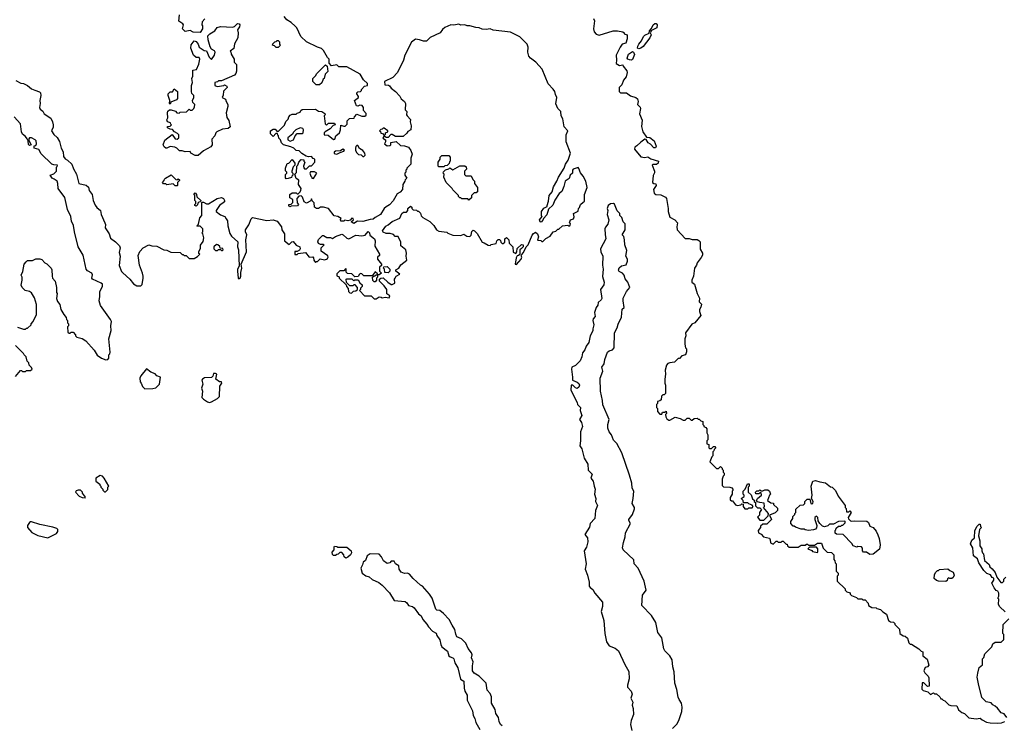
# Model space of a CAD drawing. Extents: x 1862350 to 2057294, y 212041 to 437318.
# Tile 120 of 256: x 1919917 to 1929665, y 305957 to 312946. Entities that reach past the tile are written whole.
import ezdxf

# ---------------------------------------------------------------- set-up
doc = ezdxf.new("R2010")
doc.units = 0

msp = doc.modelspace()

# ---------------------------------------------------------------- linework, layer by layer
at = {"layer": '0CON10XD'}
for points in [[(1921705, 312820), (1921635, 312822.5), (1921605, 312840), (1921555, 312830), (1921530, 312855), (1921537.5, 312895), (1921532.5, 312905), (1921493, 312933), (1921497.5, 312992.5)], [(1921750, 312955), (1921722.5, 312925), (1921720, 312895), (1921727.5, 312885), (1921727.5, 312855), (1921705, 312820)], [(1923795.9, 312724.1), (1923731.2, 312595), (1923718, 312545), (1923655.8, 312424.2), (1923610, 312375), (1923530, 312335), (1923531.7, 312301.7), (1923567, 312297), (1923579.3, 312289.3), (1923595, 312267.5), (1923635.9, 312235.9), (1923679.3, 312189.3), (1923693.6, 312163.6), (1923727.5, 312135), (1923736.7, 312115), (1923733, 312053), (1923750, 312035), (1923747.5, 312005), (1923752.5, 311995), (1923787, 311957), (1923782.5, 311935), (1923793.3, 311895), (1923790, 311855), (1923760.7, 311839.3), (1923749.3, 311820.7), (1923711.7, 311788.3), (1923638.3, 311788.3), (1923605, 311810), (1923591.7, 311808.3), (1923565, 311780), (1923545, 311780), (1923535, 311790), (1923521.7, 311788.3), (1923511.7, 311771.7), (1923540, 311755), (1923540, 311735), (1923530, 311715), (1923555, 311697.5), (1923581.7, 311698.3), (1923590, 311705), (1923591.7, 311728.3), (1923645, 311740), (1923688.3, 311698.3), (1923725, 311697.5), (1923765, 311682.5), (1923790.7, 311650.7), (1923803.3, 311615), (1923790, 311575), (1923790, 311515), (1923750, 311475), (1923750, 311465), (1923740, 311455), (1923740, 311435), (1923730, 311425), (1923730, 311405), (1923750, 311375), (1923731.7, 311358.3), (1923730, 311345), (1923710, 311315), (1923706.7, 311265), (1923685, 311237.5), (1923655, 311220), (1923615, 311152.5), (1923577.7, 311112.3), (1923546.2, 311093.8), (1923525, 311077.5), (1923487.5, 311015), (1923435, 310987.5), (1923415, 310970), (1923385, 310967.5), (1923313, 310947), (1923260.7, 310949.3), (1923225, 310927.5), (1923200, 310945), (1923220, 310965), (1923218.3, 310978.3), (1923205, 310980), (1923188.3, 310961.7), (1923165, 310952.5), (1923135, 310960), (1923125, 310950), (1923095, 310950), (1923092.5, 310967.5), (1923098.3, 310978.3), (1923067, 310997), (1923031.7, 311001.7), (1922975, 311077.5), (1922925, 311087.5), (1922895, 311087.5), (1922875, 311077.5), (1922855, 311077.5), (1922835, 311090), (1922831.7, 311131.7), (1922811.7, 311151.7), (1922805, 311170), (1922798.3, 311151.7), (1922755, 311127.5), (1922731.7, 311141.7), (1922717, 311187), (1922705, 311200), (1922681.7, 311198.3), (1922660, 311175), (1922663, 311133), (1922677.5, 311115), (1922668.3, 311101.7), (1922605, 311100), (1922592.5, 311092.5), (1922580, 311105), (1922580, 311115), (1922605, 311120), (1922620, 311135), (1922620, 311165), (1922591.7, 311181.7), (1922590, 311215), (1922615, 311230), (1922655, 311230), (1922665, 311220), (1922675, 311220), (1922695, 311240), (1922701.7, 311258.3), (1922702.5, 311275), (1922677.5, 311315), (1922680, 311355), (1922653, 311373), (1922640, 311415), (1922657, 311433), (1922660, 311495), (1922670, 311505), (1922680, 311535), (1922705, 311560), (1922728.3, 311558.3), (1922730, 311545), (1922740, 311535), (1922727.5, 311495), (1922728.3, 311478.3), (1922735, 311470), (1922755, 311470), (1922785, 311500), (1922805, 311500), (1922837.5, 311535), (1922840, 311545), (1922837.5, 311565), (1922821.7, 311571.7), (1922805, 311590), (1922775, 311587.5), (1922753, 311593), (1922710.7, 311620.7), (1922685, 311647.5), (1922655, 311650), (1922630, 311675), (1922600, 311685), (1922530, 311705), (1922510, 311725), (1922500, 311755), (1922481.7, 311771.7), (1922480, 311795), (1922471.7, 311801.7), (1922468.3, 311818.3), (1922451.7, 311818.3), (1922425, 311790), (1922400, 311815), (1922400, 311845), (1922425, 311860), (1922445, 311860), (1922461.7, 311841.7), (1922478.3, 311841.7), (1922538.3, 311901.7), (1922551.7, 311938.3), (1922575, 311960), (1922580, 311985), (1922595, 312000), (1922615, 312010), (1922655, 312010), (1922665, 312020), (1922695, 312030), (1922700, 312045), (1922713, 312057), (1922845, 312060), (1922875, 312040), (1922907, 312037), (1922938.3, 312018.3), (1922940, 312005), (1922932.5, 311995), (1922940, 311915), (1922955, 311900), (1922975, 311920), (1923035, 311920), (1923040, 311905), (1923021.7, 311898.3), (1922990, 311865), (1922940, 311835), (1922930, 311825), (1922932.5, 311805), (1922971.7, 311801.7), (1923025, 311760), (1923038.3, 311761.7), (1923047.5, 311795), (1923083.6, 311826.4), (1923092.5, 311855), (1923095, 311900), (1923125, 311890), (1923138.3, 311891.7), (1923158.3, 311911.7), (1923160, 311945), (1923181.7, 311968.3), (1923228.3, 311971.7), (1923230, 311985), (1923255, 312010), (1923305, 311990), (1923335, 311990), (1923348.3, 312001.7), (1923348.3, 312018.3), (1923320, 312045), (1923320, 312075), (1923306.4, 312096.4), (1923285, 312100), (1923265, 312090), (1923251.7, 312091.7), (1923230, 312145), (1923270, 312175), (1923270, 312185), (1923253, 312213), (1923255, 312220), (1923265, 312230), (1923290, 312235), (1923300, 312245), (1923300, 312255), (1923331.7, 312288.3), (1923360, 312295), (1923360, 312315), (1923320.7, 312350.7), (1923286.1, 312406.1), (1923155, 312477.5), (1923075, 312480), (1923055, 312500), (1923005, 312490), (1922980, 312515), (1922980, 312555), (1922965, 312570), (1922925, 312640), (1922905, 312660), (1922865, 312672.5), (1922755, 312727.5), (1922699.3, 312779.3), (1922660, 312865), (1922643, 312883), (1922605, 312917.5), (1922562.5, 312945), (1922535, 312977.5)], [(1925598.3, 312958.3), (1925606.7, 312935), (1925598.8, 312855), (1925603.8, 312825), (1925625, 312803.3), (1925655, 312794.2), (1925793.8, 312836.2), (1925835, 312836.7), (1925887, 312827), (1925900, 312815), (1925900, 312805), (1925930, 312795), (1925932.5, 312755), (1925916.4, 312713.6), (1925882.5, 312705), (1925861.2, 312675), (1925821.2, 312595), (1925826.7, 312545), (1925823.3, 312513.3), (1925853.6, 312493.6), (1925888.3, 312498.3), (1925890, 312485), (1925928.2, 312438.2), (1925932.3, 312422.3), (1925920.4, 312379.6), (1925895, 312346.5), (1925877.8, 312302.2), (1925853.5, 312275), (1925850.8, 312235), (1925865, 312222.9), (1925925, 312220), (1925965, 312191.4), (1926017.5, 312175), (1926032.1, 312162.1), (1926040.5, 312135), (1926033.8, 312105), (1926058.5, 312078.5), (1926063.1, 312065), (1926052.5, 312015), (1926079.3, 311949.3), (1926073.6, 311886.4), (1926087.5, 311835), (1926121.7, 311781.7), (1926155, 311780), (1926197.5, 311745), (1926217, 311693), (1926213, 311677), (1926195, 311676.7), (1926162.1, 311712.1), (1926137.5, 311725), (1926118.3, 311758.3), (1926105, 311762.5), (1926065, 311734.4), (1926028, 311695), (1926005.5, 311684.5), (1926002.3, 311665), (1926065, 311588.5), (1926105, 311580), (1926135, 311587.1), (1926165, 311568.5), (1926240, 311545), (1926238, 311525), (1926220.8, 311510.8)], [(1920938, 310438), (1921006.7, 310375), (1921045, 310330), (1921075, 310310), (1921115, 310310), (1921128.3, 310321.7), (1921140, 310385), (1921137.5, 310405), (1921132.5, 310435), (1921103.3, 310515), (1921088.3, 310611.7), (1921105, 310650), (1921140, 310685), (1921195, 310717.5), (1921225, 310707.5), (1921275, 310702.5), (1921345, 310667.5), (1921375, 310662.5), (1921413, 310643), (1921505, 310640), (1921525, 310620), (1921535, 310620), (1921545, 310610), (1921565, 310610), (1921595, 310580), (1921645, 310580), (1921678.3, 310601.7), (1921700, 310625), (1921691.7, 310631.7), (1921690, 310645), (1921707, 310683), (1921708.3, 310711.7), (1921731.7, 310748.3), (1921740, 310785), (1921730, 310825), (1921720, 310835), (1921730, 310845), (1921730, 310875), (1921705, 310900), (1921675, 310900), (1921670, 310905), (1921688.3, 310921.7), (1921700, 310985), (1921720, 311005), (1921720, 311135), (1921725, 311140), (1921735, 311140), (1921765, 311122.5), (1921785, 311122.5), (1921872.5, 311175), (1921915, 311184.2), (1921935, 311173.8), (1921945.6, 311155), (1921945, 311143.3), (1921896.2, 311105), (1921862.5, 311055), (1921862.5, 311045), (1921903.9, 311013.9), (1921947.5, 310995), (1921962.5, 310975), (1921973, 310953), (1921977.5, 310905), (1921998.3, 310828.3), (1922012.3, 310802.3), (1922077.5, 310745), (1922072.5, 310695), (1922082.5, 310665), (1922090, 310505), (1922072.5, 310475), (1922072.5, 310455), (1922080, 310385), (1922085, 310380), (1922100, 310385), (1922107.5, 310405), (1922107, 310443), (1922117.5, 310485), (1922110, 310525), (1922162.5, 310645), (1922156.7, 310765), (1922166.7, 310815), (1922152.5, 310845), (1922153.3, 310865), (1922186.1, 310913.9), (1922210, 310975), (1922223, 310987), (1922365, 310957.5), (1922425, 310962.5), (1922465, 310950), (1922510, 310895), (1922512.5, 310865), (1922537.5, 310825), (1922537.5, 310755), (1922585, 310720), (1922610, 310745), (1922625, 310747.5), (1922653.6, 310713.6), (1922690, 310695), (1922692.5, 310675), (1922686.4, 310663.6), (1922665, 310650), (1922641.7, 310648.3), (1922641.7, 310621.7), (1922665, 310620), (1922675, 310630), (1922745, 310640), (1922783, 310593), (1922817.5, 310597.5), (1922827, 310587), (1922830, 310565), (1922845, 310540), (1922855, 310550), (1922865, 310550), (1922893, 310577), (1922935, 310567.5), (1922955, 310572.5), (1922965, 310580), (1922970, 310595), (1922968.3, 310608.3), (1922901.7, 310651.7), (1922900, 310685), (1922930, 310715), (1922925, 310720), (1922895, 310720), (1922875, 310730), (1922867.5, 310745), (1922875, 310770), (1922915, 310807.5), (1922925, 310807.5), (1922958.3, 310788.3), (1922995, 310787.5), (1923015, 310780), (1923043, 310797), (1923105, 310820), (1923120, 310815), (1923155, 310782.5), (1923175, 310776.7), (1923245, 310812.5), (1923305, 310806.7), (1923337, 310813), (1923366.4, 310846.4), (1923380, 310835), (1923381.7, 310811.7), (1923430, 310775), (1923437.5, 310755), (1923433, 310703), (1923480, 310625), (1923478.3, 310611.7), (1923460, 310595), (1923460, 310575), (1923500, 310525), (1923498.3, 310511.7), (1923480, 310495), (1923480, 310455), (1923500, 310435), (1923475, 310420), (1923460, 310420), (1923458.3, 310428.3), (1923435, 310450), (1923405, 310410), (1923325, 310410), (1923305, 310430), (1923295, 310432.5), (1923280, 310425), (1923268.3, 310401.7), (1923235, 310400), (1923205, 310430), (1923161.7, 310431.7), (1923150, 310445), (1923150, 310475), (1923145, 310480), (1923125, 310460), (1923085, 310460), (1923055, 310430), (1923055, 310410), (1923078.3, 310398.3), (1923080, 310385), (1923148.3, 310318.3), (1923151.7, 310301.7), (1923170, 310285), (1923173, 310253), (1923185, 310240), (1923201.7, 310238.3), (1923223, 310257), (1923245, 310260), (1923260, 310275), (1923260, 310295), (1923238.3, 310318.3), (1923225, 310320), (1923215, 310310), (1923185, 310310), (1923151.7, 310341.7), (1923150, 310375), (1923155, 310380), (1923205, 310380), (1923225, 310360), (1923235, 310370), (1923268.3, 310368.3), (1923285, 310340), (1923308.3, 310318.3), (1923308.3, 310301.7), (1923291.7, 310288.3), (1923290, 310275), (1923280, 310265), (1923331.7, 310211.7), (1923395, 310210), (1923425, 310182.5), (1923445, 310182.5), (1923475, 310200), (1923497, 310197), (1923505, 310190), (1923535, 310197.5), (1923575, 310190), (1923581.7, 310211.7), (1923551.7, 310231.7), (1923550, 310275), (1923525, 310310), (1923480, 310355), (1923480, 310375), (1923493, 310387), (1923515, 310390), (1923560, 310345), (1923593, 310323), (1923605, 310322.5), (1923630, 310335), (1923627.5, 310375), (1923633, 310387), (1923643.6, 310406.4), (1923680, 310425), (1923640, 310455), (1923641.7, 310468.3), (1923670, 310485), (1923691.7, 310518.3), (1923750, 310565), (1923742.5, 310605), (1923747.5, 310635), (1923740, 310665), (1923690, 310705), (1923691.7, 310741.7), (1923665, 310800), (1923635, 310800), (1923617, 310817), (1923585, 310827.5), (1923545, 310827.5), (1923515, 310840), (1923510, 310855), (1923540.7, 310899.3), (1923565, 310912.5), (1923605, 310947.5), (1923679.3, 310980.7), (1923700, 311025), (1923715, 311040), (1923745, 311040), (1923760, 311055), (1923760, 311075), (1923785, 311100), (1923798.3, 311088.3), (1923800, 311075), (1923811.7, 311061.7), (1923845, 311060), (1923855, 311050), (1923865, 311050), (1923885, 311030), (1923893, 311003), (1923907, 310987), (1923976.4, 310946.4), (1924016.4, 310906.4), (1924043.3, 310863.3), (1924065, 310852.5), (1924145, 310840), (1924155, 310830), (1924205, 310812.5), (1924285, 310810), (1924315, 310820), (1924343, 310803), (1924375, 310800), (1924387, 310813), (1924393, 310847), (1924405, 310860), (1924420, 310855), (1924445, 310827.5), (1924495, 310742.5), (1924516.7, 310736.7), (1924555, 310712.5), (1924575, 310710), (1924585, 310720), (1924635, 310730), (1924640, 310755), (1924655, 310770), (1924668.3, 310768.3), (1924678.3, 310758.3), (1924681.7, 310741.7), (1924695, 310730), (1924705, 310730), (1924718.3, 310741.7), (1924720, 310775), (1924735, 310790), (1924760, 310765), (1924761.7, 310731.7), (1924800, 310695), (1924801.7, 310641.7), (1924828.3, 310631.7), (1924840, 310645), (1924841.7, 310678.3), (1924885, 310720), (1924900, 310715), (1924900, 310695), (1924885, 310680), (1924870, 310665), (1924868.3, 310621.7), (1924855, 310610), (1924841.7, 310608.3), (1924833, 310587), (1924822.5, 310525), (1924835, 310520), (1924882.5, 310575), (1924886.7, 310595), (1924882.5, 310607.5), (1924888.3, 310621.7), (1924905, 310640), (1924930, 310695), (1924950, 310715), (1924989.3, 310810.7), (1925005, 310827.5), (1925025, 310840), (1925042.5, 310825), (1925052.5, 310795), (1925041.7, 310761.7), (1925075, 310760), (1925085, 310750), (1925095, 310750), (1925125, 310780), (1925169.3, 310800.7), (1925200, 310845), (1925225, 310850), (1925245, 310870), (1925255, 310870), (1925290, 310905), (1925345, 310910), (1925355, 310900), (1925368.3, 310911.7), (1925370, 310925), (1925360, 310935), (1925370, 310965), (1925400, 310975), (1925407, 310993), (1925400, 311025), (1925445, 311050), (1925450, 311075), (1925460, 311085), (1925470, 311115), (1925495, 311140), (1925510, 311145), (1925510, 311215), (1925535.6, 311285), (1925522, 311345), (1925495, 311396.2), (1925469.1, 311429.1), (1925452.1, 311472.1), (1925445, 311481.2), (1925435, 311480), (1925395, 311464.2), (1925388.9, 311455), (1925390, 311425), (1925365.7, 311405), (1925358, 311372), (1925315.8, 311345), (1925305.6, 311295), (1925282.9, 311245), (1925256.2, 311225), (1925215, 311157.5), (1925195, 311107.5), (1925151.7, 311068.3), (1925135, 311012.5), (1925101.7, 310978.3), (1925095, 310960), (1925078.3, 310941.7), (1925070, 310945), (1925062.5, 310965), (1925090, 310995), (1925082.5, 311002.5), (1925083.8, 311045), (1925105, 311080), (1925140, 311095), (1925137.5, 311105), (1925152.7, 311147.3), (1925159.4, 311205), (1925188.5, 311241.5), (1925200.7, 311289.3), (1925234.4, 311345), (1925250, 311385), (1925308.9, 311475), (1925320.9, 311515), (1925347.8, 311555), (1925368.6, 311625), (1925327.3, 311735), (1925328.4, 311805), (1925342.9, 311845), (1925308.5, 311885), (1925294.6, 311965), (1925277.5, 311995), (1925274.5, 312035), (1925246.2, 312066.2), (1925224.1, 312114.1), (1925234.8, 312174.8), (1925221.2, 312205), (1925216.2, 312235), (1925199.1, 312259.1), (1925149.5, 312309.5), (1925090.6, 312455), (1925026.7, 312525), (1924974.4, 312564.4), (1924958, 312585), (1924946.1, 312623.9), (1924950, 312675), (1924941.2, 312705), (1924868, 312775), (1924775, 312822.9), (1924605, 312841.2), (1924575, 312856.7), (1924535, 312850), (1924495, 312852.5), (1924465, 312866.7), (1924433, 312867), (1924375, 312886.2), (1924346.4, 312886.4), (1924325, 312893.8), (1924285, 312892.5), (1924265, 312900), (1924215, 312892), (1924185, 312895.8), (1924125, 312867.5), (1924102.1, 312847.9), (1924081.2, 312815), (1923980.3, 312769.7), (1923945, 312734.2), (1923915, 312732.5), (1923875, 312747.5), (1923836.4, 312753.6), (1923795.9, 312724.1)], [(1921685, 311600), (1921655, 311600), (1921610, 311625), (1921605, 311640), (1921555, 311637.5), (1921525, 311647.5), (1921498.3, 311648.3), (1921473, 311673), (1921453, 311683), (1921405, 311688.8), (1921375, 311673.3), (1921363.6, 311673.6), (1921347.5, 311685), (1921336.7, 311705), (1921355, 311752.5), (1921425, 311810), (1921455, 311767.5), (1921475, 311762.5), (1921492.5, 311775), (1921492.5, 311805), (1921479.3, 311819.3), (1921450, 311835), (1921428.3, 311858.3), (1921405, 311860), (1921380, 311875), (1921381.7, 311888.3), (1921405, 311890), (1921420, 311905), (1921411.7, 311911.7), (1921410, 311925), (1921380, 311935), (1921373, 311953), (1921382.5, 311975), (1921380, 312025), (1921385, 312040), (1921398.3, 312051.7), (1921415, 312052.5), (1921458.3, 312038.3), (1921473, 312023), (1921495, 312020), (1921505, 312030), (1921567, 312033), (1921595, 312060), (1921605, 312050), (1921625, 312050), (1921640, 312065), (1921647, 312083), (1921650, 312105), (1921630, 312125), (1921627.5, 312145), (1921640, 312175), (1921640, 312195), (1921620, 312215), (1921617.5, 312235), (1921617.5, 312295), (1921627.5, 312325), (1921622.5, 312365), (1921630, 312385), (1921630, 312445), (1921667, 312453), (1921691.2, 312505), (1921700, 312555), (1921695, 312570), (1921665, 312572.5), (1921637.5, 312595), (1921610, 312665), (1921613, 312697), (1921643, 312737), (1921665, 312728.8), (1921683.3, 312705), (1921695, 312672.5), (1921742.3, 312642.3), (1921765, 312637.5), (1921792.5, 312575), (1921815, 312552.5), (1921845.6, 312594.4), (1921851.2, 312625), (1921846, 312636), (1921816.7, 312655), (1921801.7, 312678.3), (1921783.3, 312745), (1921780, 312785), (1921800, 312805), (1921850, 312835), (1921871.7, 312868.3), (1921905, 312880), (1922025, 312872.5), (1922045, 312880), (1922073, 312907), (1922090, 312905), (1922097.5, 312895), (1922092.5, 312875), (1922072.5, 312845), (1922080, 312815), (1922077.5, 312765), (1922043, 312707), (1922038.3, 312661.7), (1922000, 312635), (1922008.3, 312628.3), (1922010, 312605), (1922040, 312555), (1922040, 312525), (1922061.7, 312501.7), (1922062.5, 312435), (1922057, 312413), (1922045, 312397.5), (1921915, 312340), (1921885, 312340), (1921875, 312330), (1921850, 312325), (1921850, 312295), (1921873, 312283), (1921937.5, 312292.5), (1921945, 312300), (1921967, 312287), (1921970, 312275), (1921933, 312237), (1921931.7, 312198.3), (1921920, 312175), (1921955, 312160), (1921960, 312135), (1921976.1, 312106.1), (1921976, 312085), (1921960, 312025), (1921968.3, 311978.3), (1921987, 311947), (1922000, 311885), (1921981.7, 311868.3), (1921925, 311860), (1921870, 311835), (1921860, 311825), (1921850, 311795), (1921818.3, 311761.7), (1921823.3, 311705), (1921810, 311685), (1921735, 311647.5), (1921685, 311600)], [(1926045, 312658.8), (1926035, 312663.3), (1926035.8, 312685), (1926045.8, 312705), (1926074.2, 312735), (1926091.5, 312778.5), (1926105, 312791.9), (1926148.3, 312811.7), (1926152.5, 312835), (1926172.5, 312857.5), (1926190, 312895), (1926205, 312907.5), (1926218.3, 312908.3), (1926227.5, 312895), (1926226.1, 312863.9), (1926171.7, 312838.3), (1926160, 312815), (1926167.5, 312795), (1926156.2, 312765), (1926089.2, 312680.8), (1926065, 312662.9), (1926045, 312658.8)], [(1922475, 312670), (1922455, 312670), (1922438.3, 312688.3), (1922420, 312695), (1922421.7, 312708.3), (1922441.7, 312728.3), (1922455, 312730), (1922465, 312740), (1922475, 312740), (1922488.3, 312728.3), (1922490, 312705), (1922500, 312695), (1922475, 312670)], [(1925975, 312545.4), (1925955, 312547.1), (1925936.2, 312555), (1925930, 312565), (1925945.8, 312604.2), (1925985, 312630), (1925995, 312624), (1926002.4, 312602.4), (1925985, 312551.1), (1925975, 312545.4)], [(1922885, 312300), (1922851.7, 312301.7), (1922820, 312335), (1922820, 312365), (1922848.3, 312391.7), (1922855, 312410), (1922945, 312500), (1922960, 312485), (1922967, 312433), (1922940, 312405), (1922930, 312365), (1922921.7, 312358.3), (1922908.3, 312321.7), (1922885, 312300)], [(1919880, 312345), (1919928.3, 312318.3), (1919955, 312312.5), (1919995, 312292.5), (1920035, 312260), (1920066.7, 312246.7), (1920111.7, 312231.7), (1920121.7, 312221.7), (1920127.5, 312195), (1920116.7, 312145), (1920120, 312115), (1920112.5, 312075), (1920118.3, 312058.3), (1920145, 312040), (1920160, 312015), (1920225, 311970), (1920242.5, 311935), (1920247.5, 311905), (1920247, 311883), (1920232.5, 311845), (1920255, 311810), (1920289.3, 311779.3), (1920310.7, 311740.7), (1920327.5, 311675), (1920346.4, 311636.4), (1920351.7, 311591.7), (1920367, 311567), (1920390, 311555), (1920433.6, 311513.6), (1920448.3, 311468.3), (1920480, 311415), (1920503.3, 311325), (1920575, 311305.6), (1920596.6, 311286.6), (1920606, 311255), (1920632.9, 311215), (1920642.9, 311155), (1920665, 311107.5), (1920680, 311085), (1920717.5, 311055), (1920722.5, 311015), (1920761.2, 310935), (1920766, 310916), (1920762, 310885), (1920803.8, 310825), (1920815, 310782.5), (1920866.2, 310745), (1920905, 310707.5), (1920910, 310685), (1920901.2, 310638.8), (1920910.8, 310605), (1920900.5, 310510.5), (1920925, 310452.5), (1920938, 310438)], [(1921405, 312110), (1921400, 312115), (1921402.5, 312145), (1921387.5, 312195), (1921388.3, 312211.7), (1921405, 312230), (1921428.3, 312231.7), (1921445, 312260), (1921480, 312235), (1921480, 312165), (1921468.3, 312151.7), (1921411.7, 312128.3), (1921405, 312110)], [(1919895, 309900), (1919955, 309880), (1919975, 309880), (1919985, 309890), (1919995, 309890), (1920030, 309925), (1920030, 309935), (1920050, 309955), (1920082.5, 310025), (1920082.5, 310125), (1920061.7, 310191.7), (1920035, 310240), (1920015, 310252.5), (1919970, 310265), (1919940, 310295), (1919932.5, 310315), (1919940, 310365), (1919940, 310395), (1919932.5, 310415), (1919947, 310453), (1919960, 310525), (1919981.7, 310548.3), (1919995, 310560), (1920045, 310560), (1920075, 310577.5), (1920117, 310577), (1920135, 310570), (1920167, 310537), (1920186.4, 310526.4), (1920227.5, 310485), (1920235, 310470), (1920236.7, 310405), (1920242.5, 310385), (1920267.5, 310355), (1920282.5, 310295), (1920282.5, 310245), (1920287.5, 310235), (1920282.5, 310185), (1920292.5, 310155), (1920312.5, 310125), (1920323.3, 310075), (1920352.5, 310025), (1920377, 309997), (1920380, 309975), (1920390, 309965), (1920390, 309945), (1920400, 309935), (1920400, 309915), (1920390, 309905), (1920391.7, 309851.7), (1920405, 309840), (1920415, 309840), (1920425, 309850), (1920445, 309850), (1920470, 309825), (1920470, 309815), (1920481.7, 309801.7), (1920535, 309787.5), (1920570, 309765), (1920653, 309673), (1920683.6, 309623.6), (1920725, 309592.5), (1920768.3, 309578.3), (1920788.3, 309581.7), (1920800, 309595), (1920800, 309625), (1920810, 309635), (1920811.7, 309651.7), (1920800, 309785), (1920823.6, 309866.4), (1920818.8, 309915), (1920824, 309955), (1920815.7, 309975), (1920715.6, 310115.6), (1920702.7, 310162.7), (1920711.2, 310205), (1920710, 310255), (1920735.5, 310304.5), (1920735.8, 310325), (1920723.3, 310336.7), (1920636.2, 310375), (1920632, 310385), (1920638.8, 310418.8), (1920632.5, 310435), (1920588.9, 310458.9), (1920575.7, 310475), (1920546, 310615), (1920496.1, 310696.1), (1920458, 310845), (1920448.3, 310908.3), (1920430.3, 310950.3), (1920422, 310995), (1920389.2, 311065), (1920362, 311185), (1920298.8, 311275), (1920294.4, 311325), (1920286.4, 311346.4), (1920258, 311368), (1920237, 311377), (1920220, 311405), (1920255, 311420), (1920280, 311445), (1920280, 311485), (1920288.3, 311491.7), (1920290, 311505), (1920255, 311507.5), (1920236.2, 311516.2), (1920128.8, 311618.8), (1920105, 311660), (1920060, 311675), (1920060, 311695), (1920075, 311700), (1920084, 311716), (1920080.6, 311745), (1920070.8, 311755), (1920035, 311775.7), (1920013.9, 311776.1), (1920006.7, 311765), (1920008.3, 311748.3), (1920030, 311705), (1920015, 311700), (1920005, 311710), (1920000, 311745), (1919990, 311765), (1919975, 311790), (1919943.6, 311813.6), (1919933.6, 311833.6), (1919923.3, 311915), (1919863.3, 311985)], [(1922595, 311742.5), (1922627.5, 311755), (1922643, 311797), (1922665, 311820), (1922715, 311817.5), (1922722.5, 311825), (1922728, 311855), (1922719.7, 311869.7), (1922693.6, 311876.4), (1922650, 311855), (1922625, 311830), (1922620, 311815), (1922570, 311775), (1922570, 311755), (1922595, 311742.5)], [(1923525, 311800), (1923538.3, 311811.7), (1923540, 311825), (1923560, 311835), (1923560, 311845), (1923525, 311870), (1923515, 311870), (1923505, 311860), (1923491.7, 311858.3), (1923480, 311845), (1923488.3, 311838.3), (1923491.7, 311821.7), (1923508.3, 311818.3), (1923525, 311800)], [(1923055, 311613.3), (1923088.3, 311631.7), (1923125, 311642.5), (1923132.5, 311655), (1923115, 311662.5), (1923091.7, 311648.3), (1923045, 311642.5), (1923030, 311635), (1923030.7, 311620.7), (1923055, 311613.3)], [(1923325, 311590), (1923336.4, 311603.6), (1923333.3, 311625), (1923315, 311650), (1923280.7, 311670.7), (1923265, 311700), (1923255, 311700), (1923245, 311690), (1923242.5, 311675), (1923242.5, 311655), (1923251.7, 311631.7), (1923271.7, 311611.7), (1923297, 311607), (1923315, 311590), (1923325, 311590)], [(1922555, 311370), (1922548.3, 311378.3), (1922548.3, 311411.7), (1922560, 311425), (1922560, 311435), (1922548.3, 311448.3), (1922547.5, 311475), (1922565, 311520), (1922580, 311525), (1922615, 311560), (1922640, 311525), (1922640, 311505), (1922623, 311487), (1922610, 311445), (1922610, 311435), (1922620, 311425), (1922620, 311405), (1922610, 311395), (1922608.3, 311381.7), (1922575, 311372.5), (1922555, 311370)], [(1924115, 311490), (1924065, 311490), (1924060, 311495), (1924060, 311535), (1924080, 311565), (1924080, 311585), (1924095, 311600), (1924165, 311600), (1924180, 311585), (1924180, 311545), (1924171.7, 311538.3), (1924168.3, 311521.7), (1924148.3, 311501.7), (1924125, 311500), (1924115, 311490)], [(1924365, 311160), (1924355, 311170), (1924295, 311170), (1924285, 311180), (1924275, 311180), (1924260, 311195), (1924260, 311205), (1924205, 311260), (1924200, 311275), (1924140, 311335), (1924117.5, 311385), (1924120, 311415), (1924110, 311425), (1924111.7, 311438.3), (1924131.7, 311458.3), (1924165, 311470), (1924175, 311480), (1924205, 311460), (1924275, 311500), (1924325, 311500), (1924338.3, 311488.3), (1924340, 311465), (1924320, 311445), (1924321.7, 311411.7), (1924335, 311400), (1924385, 311400), (1924401.7, 311361.7), (1924420, 311345), (1924420, 311325), (1924450, 311285), (1924448.3, 311241.7), (1924435, 311230), (1924415, 311230), (1924390, 311205), (1924388.3, 311181.7), (1924365, 311160)], [(1926220.8, 311510.8), (1926188.1, 311511.9), (1926178.6, 311505), (1926203.1, 311445), (1926201.4, 311428.6), (1926187.3, 311402.7), (1926182.3, 311335), (1926195, 311324.4), (1926215, 311319.2), (1926218.9, 311305), (1926190.8, 311265), (1926198.6, 311228.6), (1926215, 311213.3), (1926265, 311210), (1926309.3, 311189.3), (1926320, 311175), (1926337.5, 311075), (1926337.5, 311045), (1926355, 310990), (1926403, 310963), (1926430, 310935), (1926422.5, 310895), (1926427.5, 310865), (1926505, 310780), (1926545, 310780), (1926575, 310770), (1926625, 310767.5), (1926639.3, 310759.3), (1926652.5, 310745), (1926653.6, 310673.6), (1926677.5, 310635), (1926676.4, 310613.6), (1926665, 310590), (1926623, 310537), (1926617.5, 310515), (1926597.5, 310485), (1926587.5, 310405), (1926570, 310365), (1926572.5, 310345), (1926597, 310327), (1926623, 310233), (1926647, 310187), (1926645, 310150), (1926667, 310127), (1926661.7, 310098.3), (1926647.5, 310075), (1926647.5, 310055), (1926660, 310015), (1926600, 309945), (1926570.7, 309929.3), (1926510, 309845), (1926512.5, 309815), (1926502.5, 309785), (1926503.3, 309733.3), (1926510, 309695), (1926520, 309685), (1926520, 309655), (1926510, 309625), (1926473, 309617), (1926448.3, 309591.7), (1926435, 309590), (1926425, 309580), (1926400, 309555), (1926353, 309547), (1926335, 309540), (1926320, 309525), (1926307.5, 309475), (1926310, 309435), (1926302.5, 309385), (1926302.5, 309345), (1926310, 309325), (1926310, 309245), (1926298.3, 309231.7), (1926285, 309230), (1926271.7, 309218.3), (1926268.3, 309181.7), (1926255, 309170), (1926230, 309165), (1926230, 309145), (1926220, 309135), (1926220, 309105), (1926230, 309095), (1926230, 309065), (1926255, 309040), (1926275, 309040), (1926281.7, 309058.3), (1926305, 309060), (1926318.3, 309068.3), (1926320, 309045), (1926310, 309035), (1926313, 309013), (1926323.6, 308993.6), (1926345, 308980), (1926355, 308980), (1926405, 309007.5), (1926457, 308997), (1926485, 308980), (1926505, 308980), (1926525, 309000), (1926545, 309000), (1926565, 308980), (1926575, 308980), (1926593, 308997), (1926625, 309000), (1926635, 308990), (1926645, 308990), (1926661.7, 308971.7), (1926680, 308965), (1926680, 308935), (1926690, 308925), (1926690, 308915), (1926708.3, 308908.3), (1926720, 308895), (1926720, 308855), (1926730, 308835), (1926730, 308785), (1926720, 308775), (1926720, 308745), (1926738.3, 308738.3), (1926740, 308705), (1926745, 308700), (1926765, 308700), (1926785, 308720), (1926798.3, 308718.3), (1926810, 308705), (1926791.7, 308688.3), (1926790, 308675), (1926780, 308665), (1926780, 308625), (1926770, 308615), (1926750, 308565), (1926815, 308500), (1926835, 308500), (1926855, 308520), (1926870, 308505), (1926870, 308495), (1926880, 308485), (1926880, 308465), (1926890, 308455), (1926890, 308435), (1926880, 308425), (1926870, 308395), (1926871.7, 308331.7), (1926885, 308320), (1926947, 308317), (1926968.3, 308308.3), (1926977, 308297), (1926977, 308283), (1926970, 308275), (1926970, 308245), (1926950, 308215), (1926951.7, 308191.7), (1926965, 308180), (1926975, 308180), (1927005, 308140), (1927023, 308133), (1927055, 308140), (1927065, 308150), (1927078.3, 308148.3), (1927080, 308125), (1927095, 308100), (1927125, 308100), (1927135, 308110), (1927168.3, 308111.7), (1927180, 308125), (1927168.3, 308138.3), (1927135, 308150), (1927125, 308160), (1927081.7, 308161.7), (1927080, 308185), (1927060, 308205), (1927088.3, 308221.7), (1927090, 308235), (1927080, 308245), (1927080, 308275), (1927100, 308295), (1927121.7, 308348.3), (1927138.3, 308348.3), (1927140, 308325), (1927130, 308315), (1927130, 308265), (1927158.3, 308238.3), (1927171.7, 308201.7), (1927188.3, 308188.3), (1927190, 308175), (1927200, 308165), (1927201.7, 308131.7), (1927221.7, 308111.7), (1927245, 308110), (1927260, 308095), (1927240, 308065), (1927241.7, 308038.3), (1927221.7, 308018.3), (1927245, 307990), (1927285, 307990), (1927328.3, 308031.7), (1927330, 308055), (1927280, 308115), (1927290, 308125), (1927288.3, 308158.3), (1927243, 308163), (1927221.7, 308171.7), (1927210, 308185), (1927220, 308205), (1927260, 308235), (1927258.3, 308258.3), (1927245, 308260), (1927235, 308250), (1927205, 308250), (1927200, 308265), (1927215, 308280), (1927235, 308280), (1927245, 308290), (1927255, 308280), (1927275, 308280), (1927295, 308290), (1927325, 308290), (1927340, 308275), (1927350, 308245), (1927340, 308235), (1927320, 308185), (1927355, 308160), (1927378.3, 308158.3), (1927380, 308145), (1927418.3, 308108.3), (1927420, 308085), (1927397, 308063), (1927341.7, 308038.3), (1927360, 307995), (1927315, 307950), (1927275, 307950), (1927251.7, 307928.3), (1927250, 307915), (1927227.5, 307885), (1927232.5, 307865), (1927259.3, 307849.3), (1927280, 307825), (1927340, 307810), (1927347.5, 307795), (1927350, 307765), (1927375, 307750), (1927405, 307780), (1927415, 307780), (1927425, 307770), (1927455, 307770), (1927465, 307780), (1927475, 307780), (1927505, 307750), (1927515, 307750), (1927520, 307735), (1927535, 307720), (1927625, 307720), (1927655, 307740), (1927695, 307740), (1927705, 307750), (1927715, 307750), (1927725, 307740), (1927785, 307740), (1927815, 307760), (1927855, 307760), (1927871.7, 307711.7), (1927911.7, 307671.7), (1927955, 307670), (1927977, 307647), (1927978.3, 307598.3), (1927987, 307587), (1927990, 307565), (1928000, 307555), (1928000, 307485), (1928020, 307465), (1928020, 307445), (1928010, 307435), (1928010, 307385), (1928088.3, 307308.3), (1928090, 307295), (1928105, 307280), (1928138.3, 307268.3), (1928140, 307255), (1928151.7, 307241.7), (1928201.7, 307221.7), (1928215, 307210), (1928255, 307210), (1928265, 307200), (1928288.3, 307198.3), (1928317, 307167), (1928320, 307145), (1928353, 307123), (1928395, 307120), (1928403, 307113), (1928440, 307105), (1928460.7, 307080.7), (1928498.3, 307058.3), (1928520, 306995), (1928538.3, 306981.7), (1928567, 306977), (1928580, 306965), (1928580, 306955), (1928628.3, 306908.3), (1928630, 306865), (1928665, 306842.5), (1928685, 306840), (1928705, 306820), (1928720, 306775), (1928731.7, 306761.7), (1928745, 306760), (1928820, 306715), (1928841.7, 306691.7), (1928860, 306685), (1928860, 306645), (1928901.7, 306611.7), (1928917, 306553), (1928905, 306537.5), (1928880.7, 306529.3), (1928867.5, 306495), (1928877, 306477), (1928910, 306445), (1928917, 306427), (1928920, 306345), (1928905, 306340), (1928868.3, 306378.3), (1928851.7, 306378.3), (1928850, 306315), (1928861.7, 306301.7), (1928908.3, 306288.3), (1928935, 306262.5), (1928965, 306280), (1928975, 306270), (1928995, 306270), (1929028.3, 306238.3), (1929035, 306220), (1929045, 306220), (1929060, 306205), (1929075, 306200), (1929115, 306160), (1929135, 306152.5), (1929195, 306150), (1929211.7, 306111.7), (1929243, 306083), (1929270, 306075), (1929315, 306030), (1929385, 306022.5), (1929425, 306027.5), (1929445, 306010), (1929488.3, 305988.3), (1929525, 305980), (1929595, 305977.5), (1929637, 305983), (1929670, 305995)], [(1921475, 311300), (1921455, 311300), (1921435, 311320), (1921375, 311310), (1921365, 311320), (1921341.7, 311321.7), (1921330, 311335), (1921348.3, 311351.7), (1921350, 311365), (1921360, 311375), (1921415, 311410), (1921461.7, 311361.7), (1921475, 311360), (1921485, 311370), (1921498.3, 311358.3), (1921498.3, 311351.7), (1921480, 311335), (1921480, 311305), (1921475, 311300)], [(1922825, 311372.5), (1922860, 311425), (1922835, 311437.5), (1922795, 311440), (1922790, 311425), (1922800, 311395), (1922810, 311385), (1922810, 311375), (1922825, 311372.5)], [(1921665, 311100), (1921650, 311105), (1921650, 311115), (1921660, 311125), (1921660, 311145), (1921650, 311155), (1921650, 311205), (1921640, 311215), (1921655, 311230), (1921667.5, 311215), (1921671.7, 311191.7), (1921710, 311155), (1921708.3, 311141.7), (1921691.7, 311138.3), (1921681.7, 311128.3), (1921678.3, 311111.7), (1921665, 311100)], [(1926379.1, 305925), (1926425, 305970), (1926446.5, 306015), (1926471.1, 306095), (1926474.2, 306135), (1926468.9, 306175), (1926445, 306212.9), (1926434.6, 306234.6), (1926422, 306312), (1926401.9, 306375), (1926397.8, 306485), (1926382.5, 306535), (1926375.4, 306605.4), (1926354.5, 306645), (1926304.7, 306694.7), (1926294.4, 306715), (1926272.9, 306825), (1926235.4, 306875.4), (1926215.6, 306975), (1926173, 307043), (1926076.7, 307145), (1926084.1, 307245.9), (1926120, 307295), (1926099.2, 307385), (1926040, 307515), (1926001.4, 307555), (1925995.7, 307595), (1925890, 307695), (1925886.2, 307715), (1925893.7, 307766.3), (1925910.8, 307825), (1925914.3, 307865), (1925963.5, 307955), (1925946.2, 307985), (1925948.9, 307995), (1925982.5, 308045), (1926005, 308100), (1926003.8, 308115), (1925981.2, 308155), (1925992, 308205), (1925996.7, 308275), (1925980, 308305), (1925975.9, 308355.9), (1925953.8, 308435), (1925876.7, 308655), (1925827.3, 308747.3), (1925795, 308782.5), (1925776.2, 308835), (1925754.3, 308864.3), (1925741.2, 308901.2), (1925740.4, 308935), (1925751.5, 308985), (1925690.9, 309130.9), (1925687.5, 309175), (1925666.9, 309265), (1925664.6, 309395), (1925689.5, 309465), (1925680.8, 309505), (1925702.7, 309537.3), (1925710.4, 309579.6), (1925736.3, 309653.7), (1925753.5, 309666.5), (1925785, 309676.7), (1925801.1, 309695), (1925806, 309845), (1925833.1, 309895), (1925841.3, 309928.7), (1925875, 310000), (1925880, 310080), (1925902.5, 310095), (1925890.5, 310160.5), (1925893, 310187), (1925925.7, 310254.3), (1925956.2, 310295), (1925937.5, 310345), (1925910.5, 310380.5), (1925902.5, 310415), (1925885, 310436.2), (1925852.5, 310452.5), (1925845.7, 310465), (1925852.5, 310487.5), (1925875, 310508), (1925921.7, 310518.3), (1925936, 310555), (1925934, 310575), (1925918.6, 310605), (1925928.3, 310658.3), (1925907.5, 310715), (1925906.1, 310766.1), (1925897, 310797), (1925880, 310815), (1925910, 310865), (1925910, 310925), (1925893, 310943), (1925878.3, 310988.3), (1925860, 311005), (1925860, 311025), (1925831.7, 311051.7), (1925805, 311120), (1925797, 311127), (1925765, 311122.5), (1925744.1, 311105.9), (1925732.5, 311075), (1925740, 311055), (1925734.5, 311015), (1925748.8, 310965), (1925738.8, 310921.2), (1925715, 310892.5), (1925710, 310875), (1925711.9, 310818.1), (1925720.6, 310775), (1925668.1, 310675), (1925669.2, 310645), (1925691.3, 310605), (1925687.1, 310515), (1925693.6, 310475), (1925687.4, 310402.6), (1925703.9, 310345), (1925698.6, 310321.4), (1925668.5, 310275), (1925681.4, 310185), (1925675, 310170.8), (1925645, 310146.2), (1925641.4, 310118.6), (1925624.5, 310095), (1925607.8, 310045), (1925613.1, 310005), (1925595, 309983.8), (1925590.5, 309965), (1925600, 309925), (1925590, 309885), (1925592.5, 309865), (1925564.6, 309815), (1925550, 309750), (1925525, 309712), (1925512.2, 309675), (1925490, 309645), (1925483.8, 309605), (1925464.3, 309565.7), (1925417.9, 309522.1), (1925383.3, 309505), (1925380, 309485), (1925391.2, 309405), (1925388.8, 309375), (1925435.3, 309355.3), (1925451.1, 309341.1), (1925457.8, 309325), (1925451.9, 309305), (1925435, 309294.4), (1925419.1, 309299.1), (1925392.5, 309325), (1925377.5, 309325), (1925374.5, 309275.5), (1925434.4, 309155), (1925439.1, 309135), (1925469.6, 309105), (1925464.6, 309074.6), (1925482.2, 309025), (1925458.9, 308985), (1925478.5, 308955), (1925490.3, 308915), (1925469.2, 308865), (1925470, 308775), (1925460.9, 308725), (1925480.8, 308695), (1925505, 308601.9), (1925542.6, 308542.6), (1925545, 308482.9), (1925585.6, 308445), (1925572.9, 308405), (1925595.5, 308375), (1925603.3, 308325), (1925615.4, 308295), (1925607.7, 308245), (1925619.2, 308205), (1925618.6, 308175), (1925636.4, 308133.6), (1925616.9, 308085), (1925610.9, 308005), (1925565, 307955.6), (1925559.2, 307920.8), (1925513.5, 307846.5), (1925536.9, 307815), (1925541.6, 307775), (1925528.5, 307721.5), (1925504.1, 307685), (1925525.2, 307555), (1925514.3, 307505), (1925538.7, 307445), (1925555.2, 307375), (1925555.3, 307335), (1925565, 307320.4), (1925592, 307302), (1925611.6, 307265), (1925687.8, 307175), (1925688.1, 307135), (1925673.5, 307085), (1925701.6, 306995), (1925711.2, 306865), (1925725, 306782.5), (1925753.1, 306745), (1925811.2, 306721.2), (1925844.3, 306695), (1925907.9, 306557.9), (1925948.5, 306488.5), (1925952.3, 306417.7), (1925933.6, 306355), (1925933.2, 306335), (1925970, 306295), (1925980.6, 306265), (1925966.5, 306225), (1925988.4, 306185), (1925979.3, 306155), (1925989, 306125), (1925993, 306065), (1925971.8, 306005), (1925964.7, 305964.7), (1925977.1, 305907.1)], [(1921925, 310660), (1921930, 310665), (1921928.3, 310678.3), (1921901.7, 310681.7), (1921898.3, 310698.3), (1921877, 310717), (1921865, 310720), (1921840, 310695), (1921840, 310675), (1921855, 310660), (1921875, 310660), (1921885, 310670), (1921905, 310670), (1921915, 310660), (1921925, 310660)], [(1923565, 310440), (1923531.7, 310441.7), (1923530, 310475), (1923520, 310485), (1923521.7, 310498.3), (1923555, 310500), (1923580, 310475), (1923580, 310455), (1923565, 310440)], [(1923435, 310350), (1923425, 310350), (1923413, 310363), (1923410, 310395), (1923425, 310410), (1923435, 310410), (1923445, 310420), (1923460, 310420), (1923460, 310395), (1923450, 310385), (1923450, 310365), (1923435, 310350)], [(1919875, 309412.5), (1919925, 309470), (1919935, 309470), (1919945, 309460), (1919975, 309460), (1919985, 309470), (1920025, 309470), (1920040, 309485), (1920035, 309500), (1920010, 309525), (1920007, 309547), (1919990, 309565), (1919980, 309605), (1919960, 309625), (1919955, 309640), (1919875, 309720)], [(1921155, 309290), (1921235, 309292.5), (1921265, 309300), (1921300, 309335), (1921310, 309405), (1921275, 309420), (1921257, 309437), (1921216.4, 309456.4), (1921173, 309487), (1921115, 309420), (1921107.5, 309395), (1921108.3, 309358.3), (1921120, 309345), (1921131.7, 309311.7), (1921155, 309290)], [(1921795, 309155.5), (1921815, 309161.9), (1921873.8, 309195), (1921896.2, 309215), (1921898, 309315), (1921917, 309347), (1921915, 309360), (1921895, 309360), (1921860, 309385), (1921870, 309435), (1921855, 309440), (1921835, 309440), (1921830, 309415), (1921817, 309403), (1921745, 309398.8), (1921725, 309386.9), (1921719.6, 309375), (1921728.8, 309335), (1921716.7, 309295), (1921726.2, 309265), (1921720.4, 309205), (1921735, 309186.9), (1921775, 309161.3), (1921795, 309155.5)], [(1920765, 308270), (1920788.3, 308291.7), (1920790, 308315), (1920800, 308325), (1920753.3, 308405), (1920735, 308423.3), (1920715, 308432.5), (1920670, 308405), (1920670, 308375), (1920710, 308345), (1920710, 308335), (1920720, 308325), (1920720, 308315), (1920740, 308295), (1920740, 308285), (1920755, 308270), (1920765, 308270)], [(1928335, 307650), (1928301.7, 307671.7), (1928271.7, 307671.7), (1928260, 307685), (1928261.7, 307711.7), (1928250, 307725), (1928215, 307727.5), (1928205, 307722.5), (1928170, 307735), (1928156.4, 307756.4), (1928068.3, 307848.3), (1928005, 307850), (1927991.7, 307861.7), (1927990, 307885), (1927998.3, 307891.7), (1928001.7, 307908.3), (1928025, 307930), (1928045, 307930), (1928055, 307940), (1928065, 307940), (1928088.3, 307961.7), (1928090, 307975), (1928085, 307980), (1928023, 307977), (1927975, 307950), (1927935, 307950), (1927917, 307933), (1927885, 307922.5), (1927865, 307930), (1927837.5, 307955), (1927823, 307983), (1927817.5, 308015), (1927805, 308030), (1927790, 308015), (1927787.5, 307995), (1927807.5, 307935), (1927807, 307913), (1927795, 307900), (1927777, 307893), (1927725, 307887.5), (1927693, 307893), (1927685, 307900), (1927655, 307900), (1927598.3, 307918.3), (1927585, 307930), (1927575, 307930), (1927550, 307955), (1927550, 307975), (1927570, 308005), (1927570, 308025), (1927590, 308045), (1927590, 308055), (1927600, 308065), (1927601.7, 308098.3), (1927643, 308137), (1927678.3, 308141.7), (1927690, 308155), (1927690, 308175), (1927711.7, 308198.3), (1927738.3, 308198.3), (1927750, 308155), (1927755, 308150), (1927770, 308155), (1927772.5, 308175), (1927757.5, 308205), (1927763.3, 308235), (1927753.3, 308325), (1927770, 308375), (1927795, 308382.5), (1927838.3, 308368.3), (1927895, 308360), (1927945, 308320), (1927960, 308315), (1927993, 308283), (1928020, 308225), (1928090, 308135), (1928090, 308115), (1928100, 308105), (1928101.7, 308071.7), (1928125, 308070), (1928135, 308080), (1928150, 308065), (1928120, 308015), (1928121.7, 308001.7), (1928141.7, 307981.7), (1928155, 307977.5), (1928185, 307982.5), (1928305, 307980), (1928320, 307965), (1928335, 307930), (1928367.5, 307915), (1928395, 307880), (1928412.5, 307845), (1928426.4, 307806.4), (1928437.5, 307745), (1928429.3, 307700.7), (1928365, 307652.5), (1928335, 307650)], [(1920565, 308210), (1920567, 308217), (1920540, 308255), (1920540, 308265), (1920520, 308285), (1920495, 308287.5), (1920475, 308280), (1920470, 308265), (1920505, 308227.5), (1920535, 308212.5), (1920565, 308210)], [(1920195, 307814.3), (1920282.7, 307857.3), (1920293.8, 307875), (1920293.3, 307895), (1920285.9, 307905.9), (1920245, 307920.8), (1920115, 307947.5), (1920035, 307971.2), (1920025, 307973.3), (1920015, 307966.7), (1919995, 307937.5), (1919994, 307915), (1920037.6, 307867.6), (1920095, 307837.5), (1920195, 307814.3)], [(1929675, 307080), (1929620.7, 307130.7), (1929607.5, 307155), (1929610, 307205), (1929600, 307215), (1929610, 307235), (1929610, 307265), (1929600, 307285), (1929583.6, 307293.6), (1929565, 307320), (1929542.5, 307365), (1929562.5, 307395), (1929560, 307415), (1929545, 307420), (1929526.7, 307446.7), (1929490.7, 307460.7), (1929460.7, 307490.7), (1929412.5, 307565), (1929400, 307605), (1929360, 307635), (1929352.5, 307715), (1929330, 307755), (1929345, 307790), (1929370, 307815), (1929372.5, 307885), (1929395, 307930), (1929415, 307950), (1929425, 307950), (1929430, 307925), (1929440, 307915), (1929420, 307895), (1929410, 307835), (1929422.5, 307785), (1929422.5, 307735), (1929442.5, 307705), (1929442.5, 307685), (1929447.5, 307665), (1929457.5, 307655), (1929468.3, 307588.3), (1929515, 307550), (1929522.5, 307525), (1929546.4, 307506.4), (1929575, 307470), (1929590, 307425), (1929631.7, 307371.7), (1929648.3, 307371.7), (1929660, 307385), (1929660, 307405), (1929680, 307425)], [(1923145, 307612.5), (1923130, 307625), (1923127, 307647), (1923105, 307670), (1923085, 307670), (1923068.3, 307651.7), (1923055, 307650), (1923045, 307640), (1923025, 307640), (1923015, 307650), (1923011.7, 307671.7), (1923030, 307695), (1923030, 307725), (1923035, 307730), (1923057, 307727), (1923065, 307720), (1923155, 307722.5), (1923197.5, 307685), (1923202.5, 307665), (1923192.5, 307645), (1923165, 307621.2), (1923145, 307612.5)], [(1927815, 307670), (1927820, 307675), (1927820, 307705), (1927805, 307720), (1927735, 307720), (1927720, 307705), (1927758.3, 307688.3), (1927765, 307680), (1927815, 307670)], [(1924695, 305953), (1924678.4, 305965), (1924662.9, 305995), (1924656, 306035), (1924629.5, 306075), (1924622.7, 306115), (1924588.3, 306175), (1924589.1, 306239.1), (1924575, 306271.2), (1924545.5, 306305), (1924535, 306376), (1924466.2, 306445), (1924416.2, 306475), (1924401.2, 306495), (1924399.2, 306545), (1924407.1, 306585), (1924390.6, 306625), (1924395.2, 306655.2), (1924391.5, 306675), (1924357.6, 306717.6), (1924335, 306770), (1924290, 306815), (1924245, 306834.4), (1924235, 306860), (1924225.6, 306905), (1924197.2, 306947.2), (1924169.1, 307005), (1924112.9, 307065), (1924075, 307093.6), (1924045, 307098.9), (1924036.2, 307106.2), (1924001.5, 307215), (1923975, 307257.1), (1923905, 307335.8), (1923885, 307346), (1923811.7, 307411.7), (1923775, 307452.5), (1923755, 307463.8), (1923725, 307460), (1923695, 307472.5), (1923674.2, 307504.2), (1923670, 307535), (1923637, 307557), (1923623.6, 307583.6), (1923595, 307582.5), (1923580, 307565), (1923555, 307560), (1923520, 307585), (1923500, 307625), (1923475, 307652.5), (1923385.8, 307655.8), (1923357.5, 307635), (1923341.2, 307588.8), (1923316.2, 307573.8), (1923312.2, 307545), (1923294.4, 307515), (1923308.1, 307465), (1923345, 307436), (1923378.2, 307428.2), (1923405, 307401.8), (1923472.1, 307372.1), (1923504.1, 307344.1), (1923577.6, 307267.6), (1923625, 307191.9), (1923732.5, 307182.5), (1923749.1, 307169.2), (1923765, 307144.3), (1923805, 307132.2), (1923820.8, 307120.8), (1923865, 307060.6), (1923891.2, 307041.2), (1923906.7, 307005), (1923949.2, 306959.2), (1923965, 306932.7), (1924005, 306890), (1924038.5, 306868.5), (1924047.3, 306845), (1924075.6, 306805), (1924085, 306756.7), (1924097.1, 306735), (1924150.9, 306690.9), (1924166.4, 306645), (1924177.1, 306635), (1924205.9, 306625.9), (1924215.3, 306615.3), (1924225.4, 306575), (1924253, 306525), (1924281.4, 306415), (1924313.3, 306393.3), (1924315.7, 306325), (1924324.6, 306294.6), (1924347.5, 306255), (1924346.8, 306205), (1924400.8, 306099.2), (1924405.3, 306055.3), (1924423.3, 306025), (1924431.8, 305985), (1924470.8, 305915)], [(1929085, 307380), (1929013, 307383), (1928995, 307390), (1928971.7, 307411.7), (1928973, 307447), (1928985, 307470), (1929005, 307490), (1929015, 307490), (1929025, 307500), (1929105, 307507.5), (1929125, 307490), (1929160, 307475), (1929167.5, 307445), (1929158.3, 307421.7), (1929145, 307410), (1929125, 307410), (1929111.7, 307418.3), (1929101.7, 307408.3), (1929098.3, 307391.7), (1929085, 307380)], [(1929690, 306035), (1929665, 306070), (1929635, 306080), (1929596.4, 306126.4), (1929575, 306147.5), (1929550.7, 306160.7), (1929535, 306180), (1929485, 306190), (1929443.9, 306233.9), (1929408.3, 306368.3), (1929397.5, 306435), (1929402.5, 306475), (1929415, 306530), (1929450, 306555), (1929450, 306615), (1929461.7, 306628.3), (1929472.5, 306665), (1929540, 306735), (1929550, 306765), (1929575, 306780), (1929635, 306780), (1929655, 306800), (1929660, 306805), (1929660, 306855), (1929650, 306865), (1929653, 306957), (1929709.3, 307010.7)]]:
    msp.add_lwpolyline(points, dxfattribs=at)

doc.saveas('drawing.dxf')
